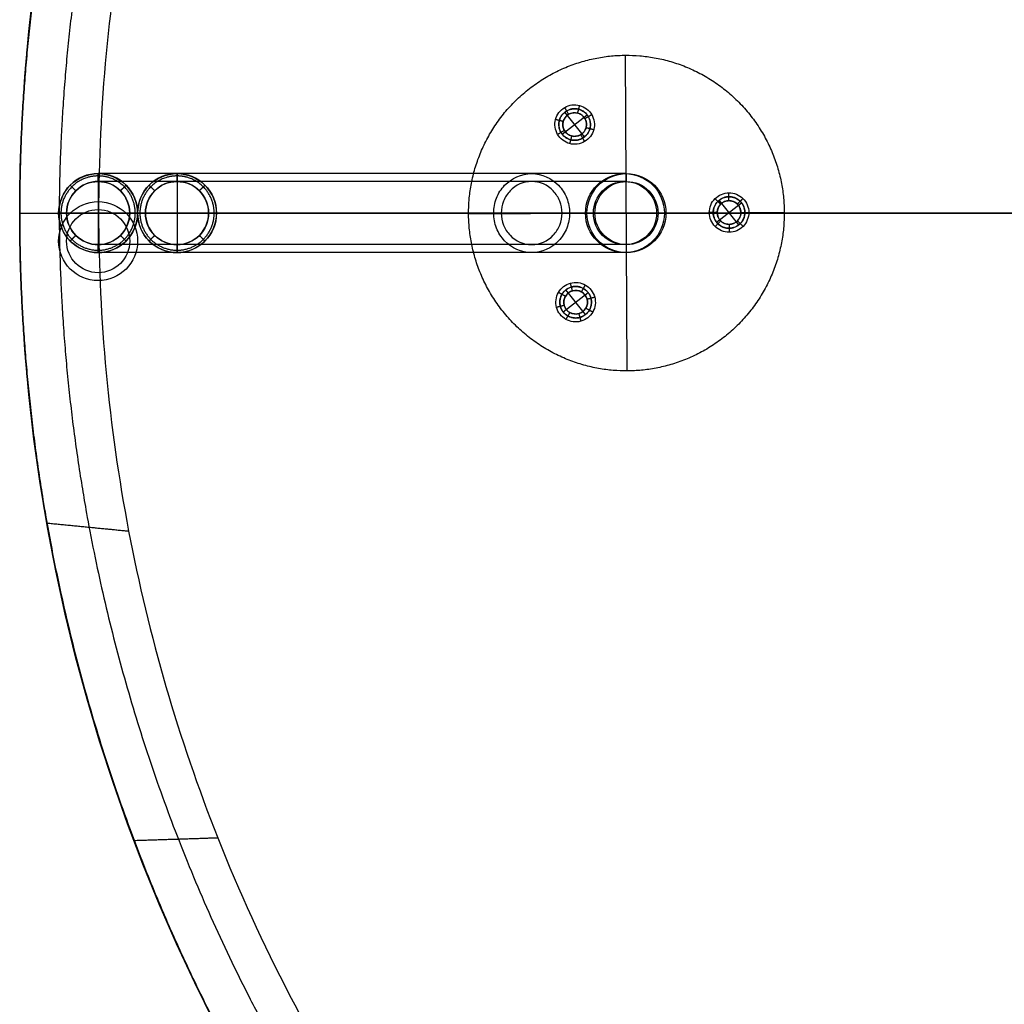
# Model space of a CAD drawing. Header units: millimetres. Extents: x -4500 to 4500, y -4499 to 4501.
# Tile 4 of 16: x -4500 to -2005, y -2004 to 491. Entities that reach past the tile are written whole.
import ezdxf

# ---------------------------------------------------------------- set-up
doc = ezdxf.new("R2010")
doc.units = ezdxf.units.MM
doc.header["$MEASUREMENT"] = 0
doc.layers.add('Legs', color=7, linetype='Continuous', true_color=0x000000)
doc.layers.add('Table top', color=7, linetype='Continuous', true_color=0xa4c48b)

msp = doc.modelspace()

# ---------------------------------------------------------------- linework, layer by layer
at = {"layer": 'Legs'}
for p, q in [((-2960.7, -398.9, 7080.1), (-2965.1, 401.1, 7080.1)), ((-2960.7, -398.9, 7100.1), (-2965.1, 401.1, 7100.1)), ((-4301.7, 101.1, 20.1), (-4301.7, -98.9, 20.1)), ((-2966.7, 101.1, 6790.6), (-4301.7, 101.1, 20.1)), ((-4301.7, 81.1, 20.1), (-4301.7, 101.1, 20.1)), ((-3203.1, 101.1, 4577.2), (-4101.7, 101.1, 20.1)), ((-4101.7, 81.1, 20.1), (-4101.7, 101.1, 20.1)), ((-4101.7, 101.1, 20.1), (-4101.7, -98.9, 20.1)), ((-2962.9, 101.1, 7050), (-2962.9, 101.1, 7080.1)), ((-2962.9, 81.1, 7080.1), (-2962.9, 101.1, 7080.1)), ((-4301.7, 81.1, 0.1), (-4301.7, -78.9, 0.1)), ((-2966.7, 81.1, 6790.6), (-4301.7, 81.1, 20.1)), ((-3203.1, 81.1, 4577.2), (-4101.7, 81.1, 20.1)), ((-4101.7, 81.1, 0.1), (-4101.7, -78.9, 0.1)), ((-2962.9, 81.1, 7050), (-2962.9, 81.1, 7080.1)), ((-4201.7, 1.1, 20.1), (-4401.7, 1.1, 20.1)), ((-3066.7, 1.1, 6790.6), (-4401.7, 1.1, 20.1)), ((-4381.7, 1.1, 20.1), (-4401.7, 1.1, 20.1)), ((-4221.7, 1.1, 0.1), (-4381.8, 1.1, 0.1)), ((-3046.7, 1.1, 6790.6), (-4381.7, 1.1, 20.1)), ((-2966.7, 1.1, 6790.6), (-4301.7, 1.1, 20.1)), ((-2886.7, 1.1, 6790.6), (-4221.7, 1.1, 20.1)), ((-4201.7, 1.1, 20.1), (-4221.7, 1.1, 20.1)), ((-4181.7, 1.1, 20.1), (-4201.7, 1.1, 20.1)), ((-3299.3, 1.1, 4596.7), (-4201.7, 1.1, 20.1)), ((-4001.7, 1.1, 20.1), (-4201.7, 1.1, 20.1)), ((-2866.7, 1.1, 6790.6), (-4201.7, 1.1, 20.1)), ((-4021.7, 1.1, 0.1), (-4181.8, 1.1, 0.1)), ((-3280.1, 1.1, 4592.8), (-4181.7, 1.1, 20.1)), ((-3203.1, 1.1, 4577.2), (-4101.7, 1.1, 20.1)), ((-4001.7, 1.1, 20.1), (-4021.7, 1.1, 20.1)), ((-3126.2, 1.1, 4561.5), (-4021.7, 1.1, 20.1)), ((-3107, 1.1, 4557.6), (-4001.7, 1.1, 20.1)), ((-3362.9, -1.1, 7100.1), (-2732.9, 2.4, 7100.1)), ((-3362.9, -1.1, 7080.1), (-2752.9, 2.3, 7080.1)), ((-3062.9, 1.1, 7050), (-3062.9, 1.1, 7080.1)), ((-3042.9, 1.1, 7080.1), (-3062.9, 1.1, 7080.1)), ((-3042.9, 1.1, 7050), (-3042.9, 1.1, 7080.1)), ((-2962.9, 1.1, 7050), (-2962.9, 1.1, 7080.1)), ((-2882.9, 1.1, 7050), (-2882.9, 1.1, 7080.1)), ((-2862.9, 1.1, 7080.1), (-2882.9, 1.1, 7080.1)), ((-2862.9, 1.1, 7050), (-2862.9, 1.1, 7080.1)), ((-1493, 1.1, 6751.1), (-2740.5, 1.1, 5451.7)), ((-2672.9, 2.7, 7100.1), (-2562.9, 3.3, 7100.1)), ((-2652.9, 2.8, 7080.1), (-2562.9, 3.3, 7080.1)), ((-2966.7, -78.9, 6790.6), (-4301.7, -78.9, 20.1)), ((-4301.7, -98.9, 20.1), (-4301.7, -78.9, 20.1)), ((-2966.7, -98.9, 6790.6), (-4301.7, -98.9, 20.1)), ((-4101.7, -98.9, 20.1), (-4101.7, -78.9, 20.1)), ((-3203.1, -78.9, 4577.1), (-4101.7, -78.9, 20.1)), ((-3203.1, -98.9, 4577.1), (-4101.7, -98.9, 20.1)), ((-2962.9, -78.9, 7050), (-2962.9, -78.9, 7080.1)), ((-2962.9, -98.9, 7080.1), (-2962.9, -78.9, 7080.1)), ((-2962.9, -98.9, 7050), (-2962.9, -98.9, 7080.1))]:
    msp.add_line(p, q, dxfattribs=at)
for centre, radius in [((-4301.7, 1.1, 20.1), 100), ((-4101.7, 1.1, 20.1), 100), ((-4101.7, 1.1, 20.1), 100), ((-2966.7, 1.1, 6790.6), 100), ((-2962.9, 1.1, 7050), 100), ((-2962.9, 1.1, 7080.1), 100), ((-2962.9, 1.1, 7065), 100), ((-2962.9, 1.1, 6829.3), 100), ((-4301.7, 1.1, 20.1), 80), ((-4101.7, 1.1, 20.1), 80), ((-4101.7, 1.1, 20.1), 80), ((-2966.7, 1.1, 6790.6), 80), ((-2962.9, 1.1, 7050), 80), ((-2962.9, 1.1, 7080.1), 80), ((-2962.9, 1.1, 7065), 80), ((-2962.9, 1.1, 6829.3), 80), ((-4301.7, -69.9, 20.1), 100), ((-4301.7, -69.9, 20.1), 80)]:
    msp.add_circle(centre, radius, dxfattribs=at)
at = {"layer": 'Legs', "extrusion": (0, 1, 0)}
for centre in [(3162.9, 6829.3, 101.1), (3162.9, 6829.3, 81.1), (3262.9, 6829.3, 1.1), (3242.9, 6829.3, 1.1), (3162.9, 6829.3, 1.1), (3082.9, 6829.3, 1.1), (3062.9, 6829.3, 1.1), (3162.9, 6829.3, -78.9), (3162.9, 6829.3, -98.9)]:
    msp.add_arc(centre, 200, 180, 191.1547, dxfattribs=at)
at = {"layer": 'Legs'}
for points, knots in [([(-2562.9, 3.3, 7080.1), (-2565.2, 403.3, 7080.1), (-2965.1, 401.1, 7080.1), (-3365.1, 398.9, 7080.1), (-3362.9, -1.1, 7080.1), (-3360.7, -401.1, 7080.1), (-2960.7, -398.9, 7080.1), (-2560.7, -396.7, 7080.1), (-2562.9, 3.3, 7080.1)], [0, 0, 0, 6.283185, 6.283185, 12.566371, 12.566371, 18.849556, 18.849556, 25.132741, 25.132741, 25.132741]), ([(-2562.9, 3.3, 7100.1), (-2565.2, 403.3, 7100.1), (-2965.1, 401.1, 7100.1), (-3365.1, 398.9, 7100.1), (-3362.9, -1.1, 7100.1), (-3360.7, -401.1, 7100.1), (-2960.7, -398.9, 7100.1), (-2560.7, -396.7, 7100.1), (-2562.9, 3.3, 7100.1)], [0, 0, 0, 6.283185, 6.283185, 12.566371, 12.566371, 18.849556, 18.849556, 25.132741, 25.132741, 25.132741]), ([(-2562.9, 3.3, 7090.1), (-2565.2, 403.3, 7090.1), (-2965.1, 401.1, 7090.1), (-3365.1, 398.9, 7090.1), (-3362.9, -1.1, 7090.1), (-3360.7, -401.1, 7090.1), (-2960.7, -398.9, 7090.1), (-2560.7, -396.7, 7090.1), (-2562.9, 3.3, 7090.1)], [0, 0, 0, 6.283185, 6.283185, 12.566371, 12.566371, 18.849556, 18.849556, 25.132741, 25.132741, 25.132741]), ([(-3078.2, 188.8, 7299.1), (-3114.9, 172.9, 7299.1), (-3130.9, 209.6, 7299.1), (-3146.8, 246.3, 7299.1), (-3110.1, 262.2, 7299.1), (-3073.4, 278.2, 7299.1), (-3057.4, 241.5, 7299.1), (-3041.5, 204.8, 7299.1), (-3078.2, 188.8, 7299.1)], [-1.885931, -1.885931, -1.885931, -1.414449, -1.414449, -0.942966, -0.942966, -0.471483, -0.471483, 0, 0, 0]), ([(-3078.2, 188.8, 7099.1), (-3114.9, 172.9, 7099.1), (-3130.9, 209.6, 7099.1), (-3146.8, 246.3, 7099.1), (-3110.1, 262.2, 7099.1), (-3073.4, 278.2, 7099.1), (-3057.4, 241.5, 7099.1), (-3041.5, 204.8, 7099.1), (-3078.2, 188.8, 7099.1)], [-1.885931, -1.885931, -1.885931, -1.414449, -1.414449, -0.942966, -0.942966, -0.471483, -0.471483, 0, 0, 0]), ([(-3082.2, 198, 7299.1), (-3054.7, 210, 7299.1), (-3066.6, 237.5, 7299.1), (-3078.6, 265, 7299.1), (-3106.1, 253.1, 7299.1), (-3133.6, 241.1, 7299.1), (-3121.7, 213.6, 7299.1), (-3109.7, 186, 7299.1), (-3082.2, 198, 7299.1)], [0, 0, 0, 0.471483, 0.471483, 0.942966, 0.942966, 1.414449, 1.414449, 1.885931, 1.885931, 1.885931]), ([(-3082.2, 198, 7099.1), (-3054.7, 210, 7099.1), (-3066.6, 237.5, 7099.1), (-3078.6, 265, 7099.1), (-3106.1, 253.1, 7099.1), (-3133.6, 241.1, 7099.1), (-3121.7, 213.6, 7099.1), (-3109.7, 186, 7099.1), (-3082.2, 198, 7099.1)], [0, 0, 0, 0.471483, 0.471483, 0.942966, 0.942966, 1.414449, 1.414449, 1.885931, 1.885931, 1.885931]), ([(-2742.7, 7.1, 7299.1), (-2738.1, 46.8, 7299.1), (-2698.4, 42.3, 7299.1), (-2658.6, 37.7, 7299.1), (-2663.2, -2, 7299.1), (-2667.7, -41.8, 7299.1), (-2707.5, -37.2, 7299.1), (-2747.2, -32.7, 7299.1), (-2742.7, 7.1, 7299.1)], [-1.885931, -1.885931, -1.885931, -1.414449, -1.414449, -0.942966, -0.942966, -0.471483, -0.471483, 0, 0, 0]), ([(-2742.7, 7.1, 7099.1), (-2738.1, 46.8, 7099.1), (-2698.4, 42.3, 7099.1), (-2658.6, 37.7, 7099.1), (-2663.2, -2, 7099.1), (-2667.7, -41.8, 7099.1), (-2707.5, -37.2, 7099.1), (-2747.2, -32.7, 7099.1), (-2742.7, 7.1, 7099.1)], [-1.885931, -1.885931, -1.885931, -1.414449, -1.414449, -0.942966, -0.942966, -0.471483, -0.471483, 0, 0, 0]), ([(-2732.7, 5.9, 7299.1), (-2736.2, -23.9, 7299.1), (-2706.3, -27.3, 7299.1), (-2676.5, -30.7, 7299.1), (-2673.1, -0.9, 7299.1), (-2669.7, 28.9, 7299.1), (-2699.5, 32.4, 7299.1), (-2729.3, 35.8, 7299.1), (-2732.7, 5.9, 7299.1)], [0, 0, 0, 0.471483, 0.471483, 0.942966, 0.942966, 1.414449, 1.414449, 1.885931, 1.885931, 1.885931]), ([(-2732.7, 5.9, 7099.1), (-2736.2, -23.9, 7099.1), (-2706.3, -27.3, 7099.1), (-2676.5, -30.7, 7099.1), (-2673.1, -0.9, 7099.1), (-2669.7, 28.9, 7099.1), (-2699.5, 32.4, 7099.1), (-2729.3, 35.8, 7099.1), (-2732.7, 5.9, 7099.1)], [0, 0, 0, 0.471483, 0.471483, 0.942966, 0.942966, 1.414449, 1.414449, 1.885931, 1.885931, 1.885931]), ([(-3067.8, -192.6, 7299.1), (-3035.7, -216.4, 7299.1), (-3059.5, -248.6, 7299.1), (-3083.3, -280.8, 7299.1), (-3115.5, -256.9, 7299.1), (-3147.6, -233.1, 7299.1), (-3123.8, -201, 7299.1), (-3100, -168.8, 7299.1), (-3067.8, -192.6, 7299.1)], [-1.885931, -1.885931, -1.885931, -1.414449, -1.414449, -0.942966, -0.942966, -0.471483, -0.471483, 0, 0, 0]), ([(-3067.8, -192.6, 7099.1), (-3035.7, -216.4, 7099.1), (-3059.5, -248.6, 7099.1), (-3083.3, -280.8, 7099.1), (-3115.5, -256.9, 7099.1), (-3147.6, -233.1, 7099.1), (-3123.8, -201, 7099.1), (-3100, -168.8, 7099.1), (-3067.8, -192.6, 7099.1)], [-1.885931, -1.885931, -1.885931, -1.414449, -1.414449, -0.942966, -0.942966, -0.471483, -0.471483, 0, 0, 0]), ([(-3073.8, -200.7, 7299.1), (-3097.9, -182.8, 7299.1), (-3115.8, -206.9, 7299.1), (-3133.6, -231, 7299.1), (-3109.5, -248.9, 7299.1), (-3085.4, -266.8, 7299.1), (-3067.5, -242.6, 7299.1), (-3049.7, -218.5, 7299.1), (-3073.8, -200.7, 7299.1)], [0, 0, 0, 0.471483, 0.471483, 0.942966, 0.942966, 1.414449, 1.414449, 1.885931, 1.885931, 1.885931]), ([(-3073.8, -200.7, 7099.1), (-3097.9, -182.8, 7099.1), (-3115.8, -206.9, 7099.1), (-3133.6, -231, 7099.1), (-3109.5, -248.9, 7099.1), (-3085.4, -266.8, 7099.1), (-3067.5, -242.6, 7099.1), (-3049.7, -218.5, 7099.1), (-3073.8, -200.7, 7099.1)], [0, 0, 0, 0.471483, 0.471483, 0.942966, 0.942966, 1.414449, 1.414449, 1.885931, 1.885931, 1.885931])]:
    msp.add_rational_spline(points, [1, 0.707106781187, 1, 0.707106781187, 1, 0.707106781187, 1, 0.707106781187, 1], degree=2, knots=knots, dxfattribs=at)
for points, degree in [([(-2965.1, 401.1, 7080.1), (-2965.1, 401.1, 7090.1), (-2965.1, 401.1, 7100.1)], 2), ([(-3119.4, 268.7, 7080.1), (-3130.7, 262.2, 7080.1), (-3147.8, 239.6, 7080.1), (-3142, 197.6, 7080.1), (-3108.2, 171.9, 7080.1), (-3066.2, 177.7, 7080.1), (-3040.5, 211.5, 7080.1), (-3046.3, 253.5, 7080.1), (-3080.1, 279.1, 7080.1), (-3108.2, 275.4, 7080.1), (-3119.4, 268.7, 7080.1)], 3), ([(-3114.4, 260.1, 7090.1), (-3123.4, 254.8, 7090.1), (-3137.1, 236.8, 7090.1), (-3132.5, 203.1, 7090.1), (-3105.4, 182.6, 7090.1), (-3071.8, 187.3, 7090.1), (-3051.3, 214.3, 7090.1), (-3055.9, 247.9, 7090.1), (-3082.9, 268.4, 7090.1), (-3105.4, 265.4, 7090.1), (-3114.4, 260.1, 7090.1)], 3), ([(-3109.3, 251.4, 7100.1), (-3102.6, 255.4, 7100.1), (-3085.7, 257.7, 7100.1), (-3065.5, 242.3, 7100.1), (-3062, 217.1, 7100.1), (-3077.4, 196.8, 7100.1), (-3102.6, 193.3, 7100.1), (-3122.9, 208.7, 7100.1), (-3126.3, 234, 7100.1), (-3116.1, 247.5, 7100.1), (-3109.3, 251.4, 7100.1)], 3), ([(-3109.3, 251.4, 7100.1), (-3114.4, 260.1, 7090.1), (-3119.4, 268.7, 7080.1)], 2), ([(-3086.6, 254.6, 7100.1), (-3084, 264.2, 7090.1), (-3081.5, 273.9, 7080.1)], 2), ([(-3068.3, 240.7, 7100.1), (-3059.6, 245.7, 7090.1), (-3051, 250.8, 7080.1)], 2), ([(-3123.2, 233.1, 7100.1), (-3132.9, 235.7, 7090.1), (-3142.6, 238.2, 7080.1)], 2), ([(-3120.1, 210.4, 7100.1), (-3128.7, 205.3, 7090.1), (-3137.4, 200.3, 7080.1)], 2), ([(-3079, 199.6, 7100.1), (-3074, 191, 7090.1), (-3068.9, 182.3, 7080.1)], 2), ([(-3065.1, 217.9, 7100.1), (-3055.4, 215.4, 7090.1), (-3045.8, 212.9, 7080.1)], 2), ([(-3101.8, 196.5, 7100.1), (-3104.3, 186.8, 7090.1), (-3106.8, 177.1, 7080.1)], 2), ([(-3082.2, 198, 7299.1), (-3082.2, 198, 7199.1), (-3082.2, 198, 7099.1)], 2), ([(-3078.2, 188.8, 7299.1), (-3078.2, 188.8, 7199.1), (-3078.2, 188.8, 7099.1)], 2), ([(-4301.7, 101.1, 20.1), (-4275.6, 101.2, 20.1), (-4223.3, 79.5, 20.1), (-4190.8, 1.1, 20.1), (-4223.3, -77.3, 20.1), (-4301.7, -109.8, 20.1), (-4380.1, -77.3, 20.1), (-4412.6, 1.1, 20.1), (-4380.1, 79.5, 20.1), (-4327.9, 101.2, 20.1), (-4301.7, 101.1, 20.1)], 3), ([(-4101.7, 101.1, 20.1), (-4075.6, 101.2, 20.1), (-4023.3, 79.5, 20.1), (-3990.8, 1.1, 20.1), (-4023.3, -77.3, 20.1), (-4101.7, -109.8, 20.1), (-4180.1, -77.3, 20.1), (-4212.6, 1.1, 20.1), (-4180.1, 79.5, 20.1), (-4127.9, 101.2, 20.1), (-4101.7, 101.1, 20.1)], 3), ([(-2962.9, 101.1, 7050), (-2962.9, 101.1, 6939.6), (-2962.9, 101.1, 6829.3)], 2), ([(-4301.7, 81.1, 0.1), (-4280.8, 81.2, 0.1), (-4239, 63.8, 0.1), (-4213, 1.1, 0.1), (-4239, -61.6, 0.1), (-4301.7, -87.6, 0.1), (-4364.4, -61.6, 0.1), (-4390.4, 1.1, 0.1), (-4364.4, 63.8, 0.1), (-4322.6, 81.2, 0.1), (-4301.7, 81.1, 0.1)], 3), ([(-4101.7, 81.1, 0.1), (-4080.8, 81.2, 0.1), (-4039, 63.8, 0.1), (-4013, 1.1, 0.1), (-4039, -61.6, 0.1), (-4101.7, -87.6, 0.1), (-4164.4, -61.6, 0.1), (-4190.4, 1.1, 0.1), (-4164.4, 63.8, 0.1), (-4122.6, 81.2, 0.1), (-4101.7, 81.1, 0.1)], 3), ([(-2962.9, 81.1, 7050), (-2962.9, 81.1, 6939.6), (-2962.9, 81.1, 6829.3)], 2), ([(-2652.9, 2.8, 7080.1), (-2652.9, 15.9, 7080.1), (-2664, 42, 7080.1), (-2703.2, 58, 7080.1), (-2742.3, 41.5, 7080.1), (-2758.4, 2.2, 7080.1), (-2741.9, -36.9, 7080.1), (-2702.6, -52.9, 7080.1), (-2663.5, -36.4, 7080.1), (-2652.8, -10.3, 7080.1), (-2652.9, 2.8, 7080.1)], 3), ([(-2703.1, 32.6, 7100.1), (-2703.1, 42.6, 7090.1), (-2703.2, 52.6, 7080.1)], 2), ([(-2662.9, 2.8, 7090.1), (-2662.9, 13.2, 7090.1), (-2671.7, 34.1, 7090.1), (-2703.2, 46.9, 7090.1), (-2734.5, 33.7, 7090.1), (-2747.3, 2.3, 7090.1), (-2734.1, -29, 7090.1), (-2702.7, -41.8, 7090.1), (-2671.4, -28.6, 7090.1), (-2662.8, -7.7, 7090.1), (-2662.9, 2.8, 7090.1)], 3), ([(-2724.3, 23.7, 7100.1), (-2731.4, 30.7, 7090.1), (-2738.5, 37.7, 7080.1)], 2), ([(-2672.9, 2.7, 7100.1), (-2672.8, -5.1, 7100.1), (-2679.3, -20.8, 7100.1), (-2702.7, -30.7, 7100.1), (-2726.3, -21.1, 7100.1), (-2736.2, 2.4, 7100.1), (-2726.6, 25.9, 7100.1), (-2703.1, 35.8, 7100.1), (-2679.5, 26.2, 7100.1), (-2672.9, 10.6, 7100.1), (-2672.9, 2.7, 7100.1)], 3), ([(-2681.8, 23.9, 7100.1), (-2674.8, 31, 7090.1), (-2667.7, 38.1, 7080.1)], 2), ([(-3062.9, 1.1, 7050), (-3062.9, 1.1, 6939.6), (-3062.9, 1.1, 6829.3)], 2), ([(-3042.9, 1.1, 7050), (-3042.9, 1.1, 6939.6), (-3042.9, 1.1, 6829.3)], 2), ([(-2962.9, 1.1, 7050), (-2962.9, 1.1, 6939.6), (-2962.9, 1.1, 6829.3)], 2), ([(-2882.9, 1.1, 7050), (-2882.9, 1.1, 6939.6), (-2882.9, 1.1, 6829.3)], 2), ([(-2862.9, 1.1, 7050), (-2862.9, 1.1, 6939.6), (-2862.9, 1.1, 6829.3)], 2), ([(-2732.9, 2.4, 7100.1), (-2742.9, 2.3, 7090.1), (-2752.9, 2.3, 7080.1)], 2), ([(-2742.7, 7.1, 7299.1), (-2742.7, 7.1, 7199.1), (-2742.7, 7.1, 7099.1)], 2), ([(-2732.7, 5.9, 7299.1), (-2732.7, 5.9, 7199.1), (-2732.7, 5.9, 7099.1)], 2), ([(-2672.9, 2.7, 7100.1), (-2662.9, 2.8, 7090.1), (-2652.9, 2.8, 7080.1)], 2), ([(-2562.9, 3.3, 7080.1), (-2562.9, 3.3, 7090.1), (-2562.9, 3.3, 7100.1)], 2), ([(-3362.9, -1.1, 7080.1), (-3362.9, -1.1, 7090.1), (-3362.9, -1.1, 7100.1)], 2), ([(-2724, -18.8, 7100.1), (-2731.1, -25.9, 7090.1), (-2738.1, -33, 7080.1)], 2), ([(-2681.6, -18.6, 7100.1), (-2674.5, -25.6, 7090.1), (-2667.3, -32.6, 7080.1)], 2), ([(-2702.7, -27.5, 7100.1), (-2702.7, -37.5, 7090.1), (-2702.6, -47.5, 7080.1)], 2), ([(-2962.9, -78.9, 7050), (-2962.9, -78.9, 6939.6), (-2962.9, -78.9, 6829.3)], 2), ([(-2962.9, -98.9, 7050), (-2962.9, -98.9, 6939.6), (-2962.9, -98.9, 6829.3)], 2), ([(-3116.4, -268.2, 7080.1), (-3105.1, -274.8, 7080.1), (-3077, -278.2, 7080.1), (-3043.5, -252.3, 7080.1), (-3038.2, -210.1, 7080.1), (-3064.2, -176.6, 7080.1), (-3106.3, -171.3, 7080.1), (-3139.8, -197.3, 7080.1), (-3145.1, -239.4, 7080.1), (-3127.8, -261.8, 7080.1), (-3116.4, -268.2, 7080.1)], 3), ([(-3111.5, -259.5, 7090.1), (-3102.4, -264.8, 7090.1), (-3079.9, -267.6, 7090.1), (-3053.1, -246.8, 7090.1), (-3048.9, -213.1, 7090.1), (-3069.7, -186.3, 7090.1), (-3103.4, -182, 7090.1), (-3130.2, -202.8, 7090.1), (-3134.4, -236.5, 7090.1), (-3120.6, -254.4, 7090.1), (-3111.5, -259.5, 7090.1)], 3), ([(-3106.5, -250.9, 7100.1), (-3113.3, -247, 7100.1), (-3123.7, -233.6, 7100.1), (-3120.6, -208.3, 7100.1), (-3100.4, -192.7, 7100.1), (-3075.2, -195.9, 7100.1), (-3059.6, -216, 7100.1), (-3062.8, -241.3, 7100.1), (-3082.9, -256.9, 7100.1), (-3099.7, -254.8, 7100.1), (-3106.5, -250.9, 7100.1)], 3), ([(-3099.6, -195.8, 7100.1), (-3102.2, -186.2, 7090.1), (-3104.9, -176.5, 7080.1)], 2), ([(-3076.8, -198.7, 7100.1), (-3071.8, -190, 7090.1), (-3066.9, -181.3, 7080.1)], 2), ([(-3067.8, -192.6, 7299.1), (-3067.8, -192.6, 7199.1), (-3067.8, -192.6, 7099.1)], 2), ([(-3117.7, -209.9, 7100.1), (-3126.4, -205, 7090.1), (-3135.1, -200, 7080.1)], 2), ([(-3073.8, -200.7, 7299.1), (-3073.8, -200.7, 7199.1), (-3073.8, -200.7, 7099.1)], 2), ([(-3062.7, -216.9, 7100.1), (-3053.1, -214.2, 7090.1), (-3043.4, -211.6, 7080.1)], 2), ([(-3120.6, -232.7, 7100.1), (-3130.3, -235.4, 7090.1), (-3139.9, -238, 7080.1)], 2), ([(-3065.6, -239.7, 7100.1), (-3056.9, -244.6, 7090.1), (-3048.2, -249.6, 7080.1)], 2), ([(-3106.5, -250.9, 7100.1), (-3111.5, -259.5, 7090.1), (-3116.4, -268.2, 7080.1)], 2), ([(-3083.7, -253.7, 7100.1), (-3081.1, -263.4, 7090.1), (-3078.4, -273, 7080.1)], 2), ([(-2960.7, -398.9, 7080.1), (-2960.7, -398.9, 7090.1), (-2960.7, -398.9, 7100.1)], 2)]:
    msp.add_open_spline(points, degree=degree, dxfattribs=at)
for points, weights, degree in [([(-4301.7, 101.1, 20.1), (-4301.7, 101.1, 0.1), (-4301.7, 81.1, 0.1)], [1, 0.707106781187, 1], 2), ([(-4101.7, 101.1, 20.1), (-4101.7, 101.1, 0.1), (-4101.7, 81.1, 0.1)], [1, 0.707106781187, 1], 2), ([(-4301.7, 95.2, 6), (-4277.1, 95.4, 6), (-4227.9, 74.9, 6), (-4197.3, 1.1, 6), (-4227.9, -72.7, 6), (-4301.7, -103.3, 6), (-4375.5, -72.7, 6), (-4406.1, 1.1, 6), (-4375.5, 74.9, 6), (-4326.3, 95.4, 6), (-4301.7, 95.2, 6)], [0.853553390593, 0.85355339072, 0.853553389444, 0.853553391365, 0.853553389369, 0.85355339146, 0.85355338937, 0.853553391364, 0.853553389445, 0.85355339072, 0.853553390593], 3), ([(-4101.7, 95.2, 6), (-4077.1, 95.4, 6), (-4027.9, 74.9, 6), (-3997.3, 1.1, 6), (-4027.9, -72.7, 6), (-4101.7, -103.3, 6), (-4175.5, -72.7, 6), (-4206.1, 1.1, 6), (-4175.5, 74.9, 6), (-4126.3, 95.4, 6), (-4101.7, 95.2, 6)], [0.853553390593, 0.85355339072, 0.853553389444, 0.853553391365, 0.853553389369, 0.85355339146, 0.85355338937, 0.853553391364, 0.853553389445, 0.85355339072, 0.853553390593], 3), ([(-4372.5, 71.8, 20.1), (-4372.5, 71.8, 0.1), (-4358.3, 57.7, 0.1)], [1, 0.707106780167, 1], 2), ([(-4231, 71.8, 20.1), (-4231, 71.8, 0.1), (-4245.1, 57.7, 0.1)], [1, 0.707106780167, 1], 2), ([(-4172.5, 71.8, 20.1), (-4172.5, 71.8, 0.1), (-4158.3, 57.7, 0.1)], [1, 0.707106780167, 1], 2), ([(-4031, 71.8, 20.1), (-4031, 71.8, 0.1), (-4045.1, 57.7, 0.1)], [1, 0.707106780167, 1], 2), ([(-4401.8, 1.1, 20.1), (-4401.8, 1.1, 0.1), (-4381.8, 1.1, 0.1)], [1, 0.707106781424, 1], 2), ([(-4201.6, 1.1, 20.1), (-4201.6, 1.1, 0.1), (-4221.7, 1.1, 0.1)], [1, 0.707106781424, 1], 2), ([(-4201.8, 1.1, 20.1), (-4201.8, 1.1, 0.1), (-4181.8, 1.1, 0.1)], [1, 0.707106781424, 1], 2), ([(-4001.6, 1.1, 20.1), (-4001.6, 1.1, 0.1), (-4021.7, 1.1, 0.1)], [1, 0.707106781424, 1], 2), ([(-4372.5, -69.7, 20.1), (-4372.5, -69.7, 0.1), (-4358.3, -55.5, 0.1)], [1, 0.707106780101, 1], 2), ([(-4231, -69.7, 20.1), (-4231, -69.7, 0.1), (-4245.1, -55.5, 0.1)], [1, 0.7071067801, 1], 2), ([(-4172.5, -69.7, 20.1), (-4172.5, -69.7, 0.1), (-4158.3, -55.5, 0.1)], [1, 0.707106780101, 1], 2), ([(-4031, -69.7, 20.1), (-4031, -69.7, 0.1), (-4045.1, -55.5, 0.1)], [1, 0.7071067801, 1], 2), ([(-4301.7, -99, 20.1), (-4301.7, -99, 0.1), (-4301.7, -78.9, 0.1)], [1, 0.707106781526, 1], 2), ([(-4101.7, -99, 20.1), (-4101.7, -99, 0.1), (-4101.7, -78.9, 0.1)], [1, 0.707106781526, 1], 2)]:
    msp.add_rational_spline(points, weights, degree=degree, dxfattribs=at)
for points, knots in [([(-3203.1, 101.1, 4577.2), (-3229, 101.1, 4582.4), (-3253.5, 90.3, 4587.4), (-3280.4, 62.1, 4592.9), (-3287.4, 51.1, 4594.3), (-3296.8, 27, 4596.2), (-3299.3, 14.1, 4596.7), (-3299.3, 1.1, 4596.7), (-3299.3, -11.9, 4596.7), (-3296.8, -24.8, 4596.2), (-3287.4, -48.9, 4594.3), (-3280.4, -59.9, 4592.9), (-3253.5, -88.1, 4587.4), (-3229, -98.9, 4582.4), (-3203.1, -98.9, 4577.1), (-3177.3, -98.9, 4571.9), (-3152.7, -88.1, 4566.9), (-3125.9, -59.9, 4561.4), (-3118.9, -48.9, 4560), (-3109.4, -24.8, 4558.1), (-3107, -11.9, 4557.6), (-3107, 1.1, 4557.6), (-3107, 14.1, 4557.6), (-3109.4, 27, 4558.1), (-3118.9, 51.1, 4560), (-3125.9, 62.1, 4561.4), (-3152.7, 90.3, 4566.9), (-3177.3, 101.1, 4571.9), (-3203.1, 101.1, 4577.2)], [0, 0, 0, 0, 0.795799, 0.795799, 1.188849, 1.188849, 1.581797, 1.581797, 1.581797, 1.974707, 1.974707, 2.367724, 2.367724, 3.163595, 3.163595, 3.163595, 3.959394, 3.959394, 4.352444, 4.352444, 4.745392, 4.745392, 4.745392, 5.138302, 5.138302, 5.531318, 5.531318, 6.32719, 6.32719, 6.32719, 6.32719]), ([(-3203.1, 81.1, 4577.2), (-3182.5, 81.1, 4573), (-3162.8, 72.5, 4569), (-3141.4, 49.9, 4564.6), (-3135.8, 41.1, 4563.4), (-3128.2, 21.8, 4561.9), (-3126.2, 11.5, 4561.5), (-3126.2, 1.1, 4561.5), (-3126.2, -9.3, 4561.5), (-3128.2, -19.6, 4561.9), (-3135.8, -38.9, 4563.4), (-3141.4, -47.7, 4564.6), (-3162.8, -70.3, 4568.9), (-3182.5, -78.9, 4572.9), (-3203.1, -78.9, 4577.1), (-3223.8, -78.9, 4581.3), (-3243.5, -70.3, 4585.3), (-3264.9, -47.7, 4589.7), (-3270.5, -38.9, 4590.9), (-3278.1, -19.6, 4592.4), (-3280.1, -9.3, 4592.8), (-3280.1, 1.1, 4592.8), (-3280.1, 11.5, 4592.8), (-3278.1, 21.8, 4592.4), (-3270.5, 41.1, 4590.9), (-3264.9, 49.9, 4589.7), (-3243.5, 72.5, 4585.4), (-3223.8, 81.1, 4581.4), (-3203.1, 81.1, 4577.2)], [0, 0, 0, 0, 0.636697, 0.636697, 0.95111, 0.95111, 1.265438, 1.265438, 1.265438, 1.579796, 1.579796, 1.894236, 1.894236, 2.530876, 2.530876, 2.530876, 3.167573, 3.167573, 3.481986, 3.481986, 3.796314, 3.796314, 3.796314, 4.110672, 4.110672, 4.425112, 4.425112, 5.061752, 5.061752, 5.061752, 5.061752]), ([(-2740.5, 1.1, 5451.7), (-2798.1, 1.1, 5391.7), (-2905.4, 1.1, 5263.2), (-3038.3, 1.1, 5049.6), (-3140.1, 1.1, 4819.5), (-3186, 1.1, 4658.5), (-3203.1, 1.1, 4577.2)], [-10.02241, -10.02241, -10.02241, -10.02241, -7.529004, -5.011205, -2.493406, 0, 0, 0, 0])]:
    msp.add_open_spline(points, degree=3, knots=knots, dxfattribs=at)
at = {"layer": 'Table top'}
for p, q in [((-3125.7, 200.9, 7299.1), (-3062.7, 250.2, 7299.1)), ((-3069.5, 194, 7299.1), (-3118.8, 257, 7299.1)), ((-2734.4, -22.1, 7299.1), (-2671.4, 27.2, 7299.1)), ((-2678.2, -29, 7299.1), (-2727.6, 34, 7299.1)), ((-4500.4, 1.1, 7400.1), (4499.6, 1.1, 7400.1)), ((-4300.4, 1.1, 7100.1), (-2742.9, 1.1, 7100.1)), ((-2662.9, 1.1, 7100.1), (-736.6, 1.1, 7100.1)), ((-3067, -256.3, 7299.1), (-3116.3, -193.3, 7299.1)), ((-3123.2, -249.5, 7299.1), (-3060.2, -200.1, 7299.1))]:
    msp.add_line(p, q, dxfattribs=at)
msp.add_circle((-0.4, 1.1, 7400.1), 4500, dxfattribs=at)
for points, weights, degree, knots in [([(-0.4, 4501.1, 7300.1), (260.2, 4501.1, 7300.1), (796.8, 4454.9, 7300.1), (1628, 4227.8, 7300.1), (2452.6, 3814.4, 7300.1), (3206.3, 3207.8, 7300.1), (3812.9, 2454.1, 7300.1), (4226.3, 1629.5, 7300.1), (4453.4, 798.4, 7300.1), (4499.6, 261.7, 7300.1), (4499.6, 1.1, 7300.1), (4499.6, -259.6, 7300.1), (4453.4, -796.2, 7300.1), (4226.3, -1627.4, 7300.1), (3812.9, -2451.9, 7300.1), (3206.3, -3205.6, 7300.1), (2452.6, -3812.2, 7300.1), (1628, -4225.6, 7300.1), (796.8, -4452.7, 7300.1), (260.2, -4498.9, 7300.1), (-0.4, -4498.9, 7300.1), (-261.1, -4498.9, 7300.1), (-797.7, -4452.7, 7300.1), (-1628.9, -4225.6, 7300.1), (-2453.4, -3812.2, 7300.1), (-3207.1, -3205.6, 7300.1), (-3813.7, -2451.9, 7300.1), (-4227.2, -1627.4, 7300.1), (-4454.2, -796.2, 7300.1), (-4500.4, -259.6, 7300.1), (-4500.4, 1.1, 7300.1), (-4500.4, 261.7, 7300.1), (-4454.2, 798.4, 7300.1), (-4227.2, 1629.5, 7300.1), (-3813.7, 2454.1, 7300.1), (-3207.1, 3207.8, 7300.1), (-2453.4, 3814.4, 7300.1), (-1628.9, 4227.8, 7300.1), (-797.7, 4454.9, 7300.1), (-261.1, 4501.1, 7300.1), (-0.4, 4501.1, 7300.1)], [1, 0.976570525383, 0.935334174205, 0.88909516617, 0.860154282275, 0.850252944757, 0.860154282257, 0.889095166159, 0.935334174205, 0.976570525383, 1, 0.976570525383, 0.935334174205, 0.88909516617, 0.860154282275, 0.850252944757, 0.860154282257, 0.889095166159, 0.935334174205, 0.976570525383, 1, 0.976570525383, 0.935334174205, 0.889095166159, 0.860154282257, 0.850252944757, 0.860154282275, 0.88909516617, 0.935334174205, 0.976570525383, 1, 0.976570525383, 0.935334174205, 0.889095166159, 0.860154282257, 0.850252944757, 0.860154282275, 0.88909516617, 0.935334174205, 0.976570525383, 1], 3, [0, 0, 0, 0, 8.481582, 16.963165, 26.153041, 35.342917, 44.532794, 53.72267, 62.204252, 70.685835, 70.685835, 70.685835, 79.167417, 87.648999, 96.838876, 106.028752, 115.218628, 124.408505, 132.890087, 141.371669, 141.371669, 141.371669, 149.853252, 158.334834, 167.52471, 176.714587, 185.904463, 195.094339, 203.575922, 212.057504, 212.057504, 212.057504, 220.539086, 229.020669, 238.210545, 247.400421, 256.590298, 265.780174, 274.261756, 282.743339, 282.743339, 282.743339, 282.743339]), ([(-0.4, 4501.1, 7400.1), (-261.1, 4501.1, 7400.1), (-797.7, 4454.9, 7400.1), (-1628.9, 4227.8, 7400.1), (-2453.4, 3814.4, 7400.1), (-3207.1, 3207.8, 7400.1), (-3813.7, 2454.1, 7400.1), (-4227.2, 1629.5, 7400.1), (-4454.2, 798.4, 7400.1), (-4500.4, 261.7, 7400.1), (-4500.4, 1.1, 7400.1), (-4500.4, -259.6, 7400.1), (-4454.2, -796.2, 7400.1), (-4227.2, -1627.4, 7400.1), (-3813.7, -2451.9, 7400.1), (-3207.1, -3205.6, 7400.1), (-2453.4, -3812.2, 7400.1), (-1628.9, -4225.6, 7400.1), (-797.7, -4452.7, 7400.1), (-261.1, -4498.9, 7400.1), (-0.4, -4498.9, 7400.1), (260.2, -4498.9, 7400.1), (796.8, -4452.7, 7400.1), (1628, -4225.6, 7400.1), (2452.6, -3812.2, 7400.1), (3206.3, -3205.6, 7400.1), (3812.9, -2451.9, 7400.1), (4226.3, -1627.4, 7400.1), (4453.4, -796.2, 7400.1), (4499.6, -259.6, 7400.1), (4499.6, 1.1, 7400.1), (4499.6, 261.7, 7400.1), (4453.4, 798.4, 7400.1), (4226.3, 1629.5, 7400.1), (3812.9, 2454.1, 7400.1), (3206.3, 3207.8, 7400.1), (2452.6, 3814.4, 7400.1), (1628, 4227.8, 7400.1), (796.8, 4454.9, 7400.1), (260.2, 4501.1, 7400.1), (-0.4, 4501.1, 7400.1)], [1, 0.976570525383, 0.935334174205, 0.88909516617, 0.860154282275, 0.850252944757, 0.860154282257, 0.889095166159, 0.935334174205, 0.976570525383, 1, 0.976570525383, 0.935334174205, 0.88909516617, 0.860154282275, 0.850252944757, 0.860154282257, 0.889095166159, 0.935334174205, 0.976570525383, 1, 0.976570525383, 0.935334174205, 0.889095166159, 0.860154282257, 0.850252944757, 0.860154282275, 0.88909516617, 0.935334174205, 0.976570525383, 1, 0.976570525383, 0.935334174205, 0.889095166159, 0.860154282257, 0.850252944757, 0.860154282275, 0.88909516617, 0.935334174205, 0.976570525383, 1], 3, [-282.743339, -282.743339, -282.743339, -282.743339, -274.261756, -265.780174, -256.590298, -247.400421, -238.210545, -229.020669, -220.539086, -212.057504, -212.057504, -212.057504, -203.575922, -195.094339, -185.904463, -176.714587, -167.52471, -158.334834, -149.853252, -141.371669, -141.371669, -141.371669, -132.890087, -124.408505, -115.218628, -106.028752, -96.838876, -87.648999, -79.167417, -70.685835, -70.685835, -70.685835, -62.204252, -53.72267, -44.532794, -35.342917, -26.153041, -16.963165, -8.481582, 0, 0, 0, 0]), ([(-0.4, 4501.1, 7300.1), (260.2, 4501.1, 7300.1), (796.8, 4454.9, 7300.1), (1628, 4227.8, 7300.1), (2452.6, 3814.4, 7300.1), (3206.3, 3207.8, 7300.1), (3812.9, 2454.1, 7300.1), (4226.3, 1629.5, 7300.1), (4453.4, 798.4, 7300.1), (4499.6, 261.7, 7300.1), (4499.6, 1.1, 7300.1), (4499.6, -259.6, 7300.1), (4453.4, -796.2, 7300.1), (4226.3, -1627.4, 7300.1), (3812.9, -2451.9, 7300.1), (3206.3, -3205.6, 7300.1), (2452.6, -3812.2, 7300.1), (1628, -4225.6, 7300.1), (796.8, -4452.7, 7300.1), (260.2, -4498.9, 7300.1), (-0.4, -4498.9, 7300.1), (-261.1, -4498.9, 7300.1), (-797.7, -4452.7, 7300.1), (-1628.9, -4225.6, 7300.1), (-2453.4, -3812.2, 7300.1), (-3207.1, -3205.6, 7300.1), (-3813.7, -2451.9, 7300.1), (-4227.2, -1627.4, 7300.1), (-4454.2, -796.2, 7300.1), (-4500.4, -259.6, 7300.1), (-4500.4, 1.1, 7300.1), (-4500.4, 261.7, 7300.1), (-4454.2, 798.4, 7300.1), (-4227.2, 1629.5, 7300.1), (-3813.7, 2454.1, 7300.1), (-3207.1, 3207.8, 7300.1), (-2453.4, 3814.4, 7300.1), (-1628.9, 4227.8, 7300.1), (-797.7, 4454.9, 7300.1), (-261.1, 4501.1, 7300.1), (-0.4, 4501.1, 7300.1)], [1, 0.976570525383, 0.935334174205, 0.88909516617, 0.860154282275, 0.850252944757, 0.860154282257, 0.889095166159, 0.935334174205, 0.976570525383, 1, 0.976570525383, 0.935334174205, 0.88909516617, 0.860154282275, 0.850252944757, 0.860154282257, 0.889095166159, 0.935334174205, 0.976570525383, 1, 0.976570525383, 0.935334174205, 0.889095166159, 0.860154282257, 0.850252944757, 0.860154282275, 0.88909516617, 0.935334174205, 0.976570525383, 1, 0.976570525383, 0.935334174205, 0.889095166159, 0.860154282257, 0.850252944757, 0.860154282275, 0.88909516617, 0.935334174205, 0.976570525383, 1], 3, [0, 0, 0, 0, 8.481582, 16.963165, 26.153041, 35.342917, 44.532794, 53.72267, 62.204252, 70.685835, 70.685835, 70.685835, 79.167417, 87.648999, 96.838876, 106.028752, 115.218628, 124.408505, 132.890087, 141.371669, 141.371669, 141.371669, 149.853252, 158.334834, 167.52471, 176.714587, 185.904463, 195.094339, 203.575922, 212.057504, 212.057504, 212.057504, 220.539086, 229.020669, 238.210545, 247.400421, 256.590298, 265.780174, 274.261756, 282.743339, 282.743339, 282.743339, 282.743339]), ([(-0.4, 4501.1, 7350.1), (260.2, 4501.1, 7350.1), (796.8, 4454.9, 7350.1), (1628, 4227.8, 7350.1), (2452.6, 3814.4, 7350.1), (3206.3, 3207.8, 7350.1), (3812.9, 2454.1, 7350.1), (4226.3, 1629.5, 7350.1), (4453.4, 798.4, 7350.1), (4499.6, 261.7, 7350.1), (4499.6, 1.1, 7350.1), (4499.6, -259.6, 7350.1), (4453.4, -796.2, 7350.1), (4226.3, -1627.4, 7350.1), (3812.9, -2451.9, 7350.1), (3206.3, -3205.6, 7350.1), (2452.6, -3812.2, 7350.1), (1628, -4225.6, 7350.1), (796.8, -4452.7, 7350.1), (260.2, -4498.9, 7350.1), (-0.4, -4498.9, 7350.1), (-261.1, -4498.9, 7350.1), (-797.7, -4452.7, 7350.1), (-1628.9, -4225.6, 7350.1), (-2453.4, -3812.2, 7350.1), (-3207.1, -3205.6, 7350.1), (-3813.7, -2451.9, 7350.1), (-4227.2, -1627.4, 7350.1), (-4454.2, -796.2, 7350.1), (-4500.4, -259.6, 7350.1), (-4500.4, 1.1, 7350.1), (-4500.4, 261.7, 7350.1), (-4454.2, 798.4, 7350.1), (-4227.2, 1629.5, 7350.1), (-3813.7, 2454.1, 7350.1), (-3207.1, 3207.8, 7350.1), (-2453.4, 3814.4, 7350.1), (-1628.9, 4227.8, 7350.1), (-797.7, 4454.9, 7350.1), (-261.1, 4501.1, 7350.1), (-0.4, 4501.1, 7350.1)], [1, 0.976570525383, 0.935334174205, 0.88909516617, 0.860154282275, 0.850252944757, 0.860154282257, 0.889095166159, 0.935334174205, 0.976570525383, 1, 0.976570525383, 0.935334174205, 0.88909516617, 0.860154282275, 0.850252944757, 0.860154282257, 0.889095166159, 0.935334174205, 0.976570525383, 1, 0.976570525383, 0.935334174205, 0.889095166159, 0.860154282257, 0.850252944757, 0.860154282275, 0.88909516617, 0.935334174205, 0.976570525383, 1, 0.976570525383, 0.935334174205, 0.889095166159, 0.860154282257, 0.850252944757, 0.860154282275, 0.88909516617, 0.935334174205, 0.976570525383, 1], 3, [0, 0, 0, 0, 8.481582, 16.963165, 26.153041, 35.342917, 44.532794, 53.72267, 62.204252, 70.685835, 70.685835, 70.685835, 79.167417, 87.648999, 96.838876, 106.028752, 115.218628, 124.408505, 132.890087, 141.371669, 141.371669, 141.371669, 149.853252, 158.334834, 167.52471, 176.714587, 185.904463, 195.094339, 203.575922, 212.057504, 212.057504, 212.057504, 220.539086, 229.020669, 238.210545, 247.400421, 256.590298, 265.780174, 274.261756, 282.743339, 282.743339, 282.743339, 282.743339]), ([(-0.4, 4401.1, 7200.1), (265, 4399.9, 7198.9), (803.7, 4349, 7196.7), (1620.4, 4116, 7194.2), (2411.8, 3710, 7192.5), (3127.9, 3129.4, 7192), (3708.5, 2413.3, 7192.5), (4114.5, 1621.9, 7194.2), (4347.5, 805.2, 7196.7), (4398.4, 266.5, 7198.9), (4399.6, 1.1, 7200.1), (4398.4, -264.4, 7198.9), (4347.5, -803, 7196.7), (4114.5, -1619.7, 7194.2), (3708.5, -2411.2, 7192.5), (3127.9, -3127.3, 7192), (2411.8, -3707.8, 7192.5), (1620.4, -4113.9, 7194.2), (803.7, -4346.9, 7196.7), (265, -4397.7, 7198.9), (-0.4, -4398.9, 7200.1), (-265.9, -4397.7, 7198.9), (-804.5, -4346.9, 7196.7), (-1621.2, -4113.9, 7194.2), (-2412.7, -3707.8, 7192.5), (-3128.8, -3127.3, 7192), (-3709.3, -2411.2, 7192.5), (-4115.4, -1619.7, 7194.2), (-4348.4, -803, 7196.7), (-4399.2, -264.4, 7198.9), (-4400.4, 1.1, 7200.1), (-4399.2, 266.5, 7198.9), (-4348.4, 805.2, 7196.7), (-4115.4, 1621.9, 7194.2), (-3709.3, 2413.3, 7192.5), (-3128.8, 3129.4, 7192), (-2412.7, 3710, 7192.5), (-1621.2, 4116, 7194.2), (-804.5, 4349, 7196.7), (-265.9, 4399.9, 7198.9), (-0.4, 4401.1, 7200.1)], [1, 0.988285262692, 0.967667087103, 0.944547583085, 0.930077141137, 0.925126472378, 0.930077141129, 0.94454758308, 0.967667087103, 0.988285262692, 1, 0.988285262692, 0.967667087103, 0.944547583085, 0.930077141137, 0.925126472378, 0.930077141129, 0.94454758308, 0.967667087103, 0.988285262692, 1, 0.988285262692, 0.967667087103, 0.94454758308, 0.930077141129, 0.925126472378, 0.930077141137, 0.944547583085, 0.967667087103, 0.988285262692, 1, 0.988285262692, 0.967667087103, 0.94454758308, 0.930077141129, 0.925126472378, 0.930077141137, 0.944547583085, 0.967667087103, 0.988285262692, 1], 3, [0, 0, 0, 0, 8.481582, 16.963165, 26.153041, 35.342917, 44.532794, 53.72267, 62.204252, 70.685835, 70.685835, 70.685835, 79.167417, 87.648999, 96.838876, 106.028752, 115.218628, 124.408505, 132.890087, 141.371669, 141.371669, 141.371669, 149.853252, 158.334834, 167.52471, 176.714587, 185.904463, 195.094339, 203.575922, 212.057504, 212.057504, 212.057504, 220.539086, 229.020669, 238.210545, 247.400421, 256.590298, 265.780174, 274.261756, 282.743339, 282.743339, 282.743339, 282.743339]), ([(-3062.7, 250.2, 7299.1), (-3087.3, 281.7, 7299.1), (-3118.8, 257, 7299.1), (-3150.3, 232.4, 7299.1), (-3125.7, 200.9, 7299.1), (-3101, 169.4, 7299.1), (-3069.5, 194, 7299.1), (-3038, 218.7, 7299.1), (-3062.7, 250.2, 7299.1)], [1, 0.707106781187, 1, 0.707106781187, 1, 0.707106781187, 1, 0.707106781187, 1], 2, [0, 0, 0, 0.628562, 0.628562, 1.257125, 1.257125, 1.885687, 1.885687, 2.51425, 2.51425, 2.51425]), ([(-3062.7, 250.2, 7100.1), (-3087.3, 281.7, 7100.1), (-3118.8, 257, 7100.1), (-3150.3, 232.4, 7100.1), (-3125.7, 200.9, 7100.1), (-3101, 169.4, 7100.1), (-3069.5, 194, 7100.1), (-3038, 218.7, 7100.1), (-3062.7, 250.2, 7100.1)], [1, 0.707106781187, 1, 0.707106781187, 1, 0.707106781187, 1, 0.707106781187, 1], 2, [0, 0, 0, 0.628562, 0.628562, 1.257125, 1.257125, 1.885687, 1.885687, 2.51425, 2.51425, 2.51425]), ([(-2671.4, 27.2, 7299.1), (-2696.1, 58.7, 7299.1), (-2727.6, 34, 7299.1), (-2759.1, 9.4, 7299.1), (-2734.4, -22.1, 7299.1), (-2709.7, -53.6, 7299.1), (-2678.2, -29, 7299.1), (-2646.7, -4.3, 7299.1), (-2671.4, 27.2, 7299.1)], [1, 0.707106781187, 1, 0.707106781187, 1, 0.707106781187, 1, 0.707106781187, 1], 2, [0, 0, 0, 0.628562, 0.628562, 1.257125, 1.257125, 1.885687, 1.885687, 2.51425, 2.51425, 2.51425]), ([(-2671.4, 27.2, 7100.1), (-2696.1, 58.7, 7100.1), (-2727.6, 34, 7100.1), (-2759.1, 9.4, 7100.1), (-2734.4, -22.1, 7100.1), (-2709.7, -53.6, 7100.1), (-2678.2, -29, 7100.1), (-2646.7, -4.3, 7100.1), (-2671.4, 27.2, 7100.1)], [1, 0.707106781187, 1, 0.707106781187, 1, 0.707106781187, 1, 0.707106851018, 0.999999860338], 2, [0, 0, 0, 0.628563, 0.628563, 1.257125, 1.257125, 1.885688, 1.885688, 2.51425, 2.51425, 2.51425]), ([(-3060.2, -200.1, 7299.1), (-3084.8, -168.6, 7299.1), (-3116.3, -193.3, 7299.1), (-3147.8, -218, 7299.1), (-3123.2, -249.5, 7299.1), (-3098.5, -281, 7299.1), (-3067, -256.3, 7299.1), (-3035.5, -231.6, 7299.1), (-3060.2, -200.1, 7299.1)], [1, 0.707106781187, 1, 0.707106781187, 1, 0.707106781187, 1, 0.707106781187, 1], 2, [0, 0, 0, 0.628562, 0.628562, 1.257125, 1.257125, 1.885687, 1.885687, 2.51425, 2.51425, 2.51425]), ([(-3060.2, -200.1, 7100.1), (-3084.8, -168.6, 7100.1), (-3116.3, -193.3, 7100.1), (-3147.8, -218, 7100.1), (-3123.2, -249.5, 7100.1), (-3098.5, -281, 7100.1), (-3067, -256.3, 7100.1), (-3035.5, -231.6, 7100.1), (-3060.2, -200.1, 7100.1)], [1, 0.707106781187, 1, 0.707106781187, 1, 0.707106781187, 1, 0.707106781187, 1], 2, [0, 0, 0, 0.628562, 0.628562, 1.257125, 1.257125, 1.885687, 1.885687, 2.51425, 2.51425, 2.51425])]:
    msp.add_rational_spline(points, weights, degree=degree, knots=knots, dxfattribs=at)
msp.add_open_spline([(-0.4, 4301.1, 7100.1), (269.7, 4301.1, 7100.1), (810, 4250, 7100.1), (1613.5, 4016.6, 7100.1), (2376.8, 3620.2, 7100.1), (3061.3, 3062.8, 7100.1), (3618.7, 2378.3, 7100.1), (4015.1, 1615, 7100.1), (4248.5, 811.5, 7100.1), (4299.6, 271.2, 7100.1), (4299.6, 1.1, 7100.1), (4299.6, -269.1, 7100.1), (4248.5, -809.4, 7100.1), (4015.1, -1612.9, 7100.1), (3618.7, -2376.1, 7100.1), (3061.3, -3060.7, 7100.1), (2376.8, -3618, 7100.1), (1613.5, -4014.5, 7100.1), (810, -4247.9, 7100.1), (269.7, -4298.9, 7100.1), (-0.4, -4298.9, 7100.1), (-270.6, -4298.9, 7100.1), (-810.9, -4247.9, 7100.1), (-1614.4, -4014.5, 7100.1), (-2377.6, -3618, 7100.1), (-3062.2, -3060.7, 7100.1), (-3619.5, -2376.1, 7100.1), (-4016, -1612.9, 7100.1), (-4249.4, -809.4, 7100.1), (-4300.4, -269.1, 7100.1), (-4300.4, 1.1, 7100.1), (-4300.4, 271.2, 7100.1), (-4249.4, 811.5, 7100.1), (-4016, 1615, 7100.1), (-3619.5, 2378.3, 7100.1), (-3062.2, 3062.8, 7100.1), (-2377.6, 3620.2, 7100.1), (-1614.4, 4016.6, 7100.1), (-810.9, 4250, 7100.1), (-270.6, 4301.1, 7100.1), (-0.4, 4301.1, 7100.1)], degree=3, knots=[0, 0, 0, 0, 8.481582, 16.963165, 26.153041, 35.342917, 44.532794, 53.72267, 62.204252, 70.685835, 70.685835, 70.685835, 79.167417, 87.648999, 96.838876, 106.028752, 115.218628, 124.408505, 132.890087, 141.371669, 141.371669, 141.371669, 149.853252, 158.334834, 167.52471, 176.714587, 185.904463, 195.094339, 203.575922, 212.057504, 212.057504, 212.057504, 220.539086, 229.020669, 238.210545, 247.400421, 256.590298, 265.780174, 274.261756, 282.743339, 282.743339, 282.743339, 282.743339], dxfattribs=at)
msp.add_open_spline([(-0.4, 4301.1, 7100.1), (269.7, 4301.1, 7100.1), (810, 4250, 7100.1), (1613.5, 4016.6, 7100.1), (2376.8, 3620.2, 7100.1), (3061.3, 3062.8, 7100.1), (3618.7, 2378.3, 7100.1), (4015.1, 1615, 7100.1), (4248.5, 811.5, 7100.1), (4299.6, 271.2, 7100.1), (4299.6, 1.1, 7100.1), (4299.6, -269.1, 7100.1), (4248.5, -809.4, 7100.1), (4015.1, -1612.9, 7100.1), (3618.7, -2376.1, 7100.1), (3061.3, -3060.7, 7100.1), (2376.8, -3618, 7100.1), (1613.5, -4014.5, 7100.1), (810, -4247.9, 7100.1), (269.7, -4298.9, 7100.1), (-0.4, -4298.9, 7100.1), (-270.6, -4298.9, 7100.1), (-810.9, -4247.9, 7100.1), (-1614.4, -4014.5, 7100.1), (-2377.6, -3618, 7100.1), (-3062.2, -3060.7, 7100.1), (-3619.5, -2376.1, 7100.1), (-4016, -1612.9, 7100.1), (-4249.4, -809.4, 7100.1), (-4300.4, -269.1, 7100.1), (-4300.4, 1.1, 7100.1), (-4300.4, 271.2, 7100.1), (-4249.4, 811.5, 7100.1), (-4016, 1615, 7100.1), (-3619.5, 2378.3, 7100.1), (-3062.2, 3062.8, 7100.1), (-2377.6, 3620.2, 7100.1), (-1614.4, 4016.6, 7100.1), (-810.9, 4250, 7100.1), (-270.6, 4301.1, 7100.1), (-0.4, 4301.1, 7100.1)], degree=3, knots=[0, 0, 0, 0, 8.481582, 16.963165, 26.153041, 35.342917, 44.532794, 53.72267, 62.204252, 70.685835, 70.685835, 70.685835, 79.167417, 87.648999, 96.838876, 106.028752, 115.218628, 124.408505, 132.890087, 141.371669, 141.371669, 141.371669, 149.853252, 158.334834, 167.52471, 176.714587, 185.904463, 195.094339, 203.575922, 212.057504, 212.057504, 212.057504, 220.539086, 229.020669, 238.210545, 247.400421, 256.590298, 265.780174, 274.261756, 282.743339, 282.743339, 282.743339, 282.743339], dxfattribs=at)
for points in [[(-3118.8, 257, 7100.1), (-3118.8, 257, 7199.6), (-3118.8, 257, 7299.1)], [(-3062.7, 250.2, 7100.1), (-3062.7, 250.2, 7199.6), (-3062.7, 250.2, 7299.1)], [(-3125.7, 200.9, 7100.1), (-3125.7, 200.9, 7199.6), (-3125.7, 200.9, 7299.1)], [(-3069.5, 194, 7100.1), (-3069.5, 194, 7199.6), (-3069.5, 194, 7299.1)], [(-2727.6, 34, 7100.1), (-2727.6, 34, 7199.6), (-2727.6, 34, 7299.1)], [(-2671.4, 27.2, 7100.1), (-2671.4, 27.2, 7199.6), (-2671.4, 27.2, 7299.1)], [(-4500.4, 1.1, 7400.1), (-4500.4, 1.1, 7350.1), (-4500.4, 1.1, 7300.1)], [(-4500.4, 1.1, 7300.1), (-4400.4, 1.1, 7200.1), (-4300.4, 1.1, 7100.1)], [(-2734.4, -22.1, 7100.1), (-2734.4, -22.1, 7199.6), (-2734.4, -22.1, 7299.1)], [(-2678.2, -29, 7100.1), (-2678.2, -29, 7199.6), (-2678.2, -29, 7299.1)], [(-3116.3, -193.3, 7100.1), (-3116.3, -193.3, 7199.6), (-3116.3, -193.3, 7299.1)], [(-3060.2, -200.1, 7100.1), (-3060.2, -200.1, 7199.6), (-3060.2, -200.1, 7299.1)], [(-3123.2, -249.5, 7100.1), (-3123.2, -249.5, 7199.6), (-3123.2, -249.5, 7299.1)], [(-3067, -256.3, 7100.1), (-3067, -256.3, 7199.6), (-3067, -256.3, 7299.1)], [(-4431.4, -784.3, 7400.1), (-4431.4, -784.3, 7350.1), (-4431.4, -784.3, 7300.1)], [(-4210.3, -1588.6, 7400.1), (-4210.3, -1588.6, 7350.1), (-4210.3, -1588.6, 7300.1)]]:
    msp.add_open_spline(points, degree=2, dxfattribs=at)
for points, weights in [([(-4431.4, -784.3, 7300.1), (-4324.5, -794.8, 7196.9), (-4224.3, -804.6, 7100.1)], [0.938145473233, 0.969072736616, 1]), ([(-4210.3, -1588.6, 7300.1), (-4098.4, -1585, 7194.4), (-3998.5, -1581.7, 7100.1)], [0.89315874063, 0.946579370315, 1])]:
    msp.add_rational_spline(points, weights, degree=2, dxfattribs=at)

doc.saveas('drawing.dxf')
